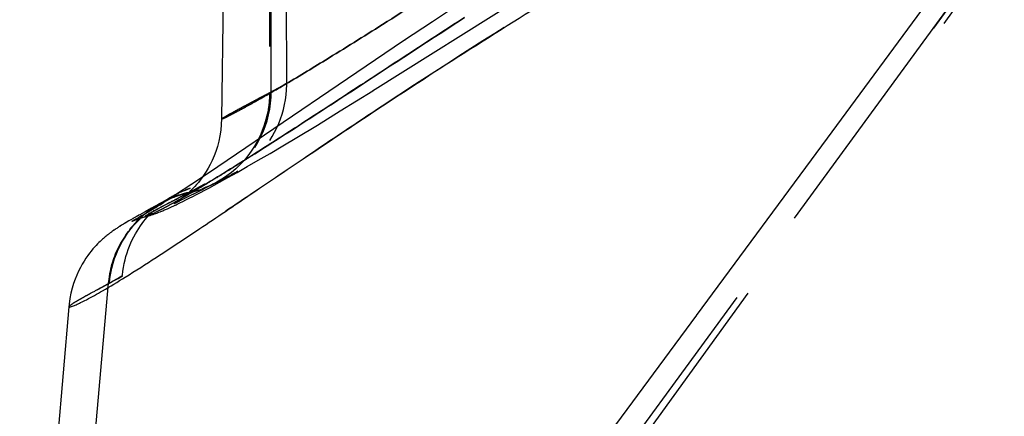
# Model space of a CAD drawing. Header units: millimetres. Extents: x 291 to 709, y 176 to 759.
# Tile 3 of 20: x 294 to 313, y 506 to 514. Entities that reach past the tile are written whole.
import ezdxf

# ---------------------------------------------------------------- set-up
doc = ezdxf.new("R2010")
doc.units = ezdxf.units.MM
doc.header["$LTSCALE"] = 65.185185
doc.linetypes.add('HIDDEN', pattern=[0.2, 0.1, -0.1])
doc.layers.add('KONST.EL_MIT_GEO', color=7, linetype='CONTINUOUS')

msp = doc.modelspace()

# ---------------------------------------------------------------- linework, layer by layer
at = {"layer": 'KONST.EL_MIT_GEO', "color": 8, "linetype": 'HIDDEN'}
for p, q in [((299.299, 512.541), (299.264, 519.95)), ((298.966, 519.781), (298.962, 512.358)), ((298.994, 512.374), (298.994, 519.796)), ((313.066, 515.17), (296.55, 492.575)), ((296.569, 492.567), (313.085, 515.179)), ((296.839, 492.61), (313.273, 515.267)), ((312.497, 515.048), (309.862, 511.469)), ((300.975, 512.395), (304.738, 514.76)), ((301.607, 513.388), (301.584, 513.372)), ((298.962, 512.358), (299.299, 512.541)), ((299.299, 512.541), (298.962, 512.358)), ((299.299, 512.541), (298.962, 512.359)), ((298.85, 512.301), (298.734, 512.239)), ((298.887, 512.32), (298.85, 512.301)), ((298.962, 512.359), (298.887, 512.32)), ((298.961, 512.29), (298.954, 512.176)), ((298.962, 512.358), (298.961, 512.275)), ((298.962, 512.358), (298.994, 512.374)), ((298.994, 512.374), (298.962, 512.358)), ((300.345, 512.004), (300.979, 512.397)), ((299.897, 511.729), (300.345, 512.004)), ((299.496, 511.487), (299.897, 511.729)), ((298.781, 511.526), (298.741, 511.444)), ((299.223, 511.324), (299.496, 511.487)), ((309.862, 511.469), (307.305, 508.006)), ((298.695, 511.36), (298.647, 511.281)), ((298.74, 511.442), (298.695, 511.36)), ((298.972, 511.175), (299.223, 511.324)), ((298.676, 511.168), (298.705, 511.187)), ((298.74, 511.039), (298.972, 511.175)), ((298.33, 510.803), (298.527, 510.916)), ((298.527, 510.916), (298.74, 511.039)), ((297.71, 510.748), (297.69, 510.734)), ((297.95, 510.619), (298.171, 510.732)), ((297.984, 510.61), (298.149, 510.702)), ((297.986, 510.638), (298.088, 510.687)), ((298.129, 510.708), (298.171, 510.73)), ((298.149, 510.702), (298.33, 510.803)), ((298.162, 510.728), (298.207, 510.751)), ((298.171, 510.73), (298.206, 510.748)), ((298.201, 510.746), (298.227, 510.76)), ((298.201, 510.748), (298.221, 510.757)), ((298.207, 510.751), (298.222, 510.758)), ((298.283, 510.791), (298.222, 510.758)), ((298.248, 510.771), (298.263, 510.78)), ((298.263, 510.78), (298.277, 510.787)), ((298.277, 510.787), (298.302, 510.801)), ((298.323, 510.814), (298.279, 510.789)), ((298.298, 510.799), (298.332, 510.819)), ((298.336, 510.822), (298.318, 510.811)), ((298.342, 510.825), (298.323, 510.814)), ((297.377, 510.402), (297.688, 510.57)), ((297.571, 510.507), (297.381, 510.403)), ((297.679, 510.566), (297.571, 510.507)), ((297.72, 510.511), (297.636, 510.476)), ((297.674, 510.481), (297.924, 510.604)), ((297.719, 510.51), (297.676, 510.494)), ((297.696, 510.455), (297.786, 510.503)), ((297.786, 510.503), (297.882, 510.555)), ((297.801, 510.544), (297.791, 510.54)), ((297.81, 510.548), (297.801, 510.544)), ((297.862, 510.573), (297.95, 510.619)), ((297.882, 510.555), (297.984, 510.61)), ((297.932, 510.61), (297.893, 510.589)), ((297.893, 510.589), (297.897, 510.591)), ((297.906, 510.596), (297.908, 510.597)), ((297.907, 510.597), (297.908, 510.598)), ((297.914, 510.599), (298.035, 510.66)), ((297.932, 510.61), (297.944, 510.617)), ((297.062, 510.331), (296.933, 510.249)), ((296.999, 510.292), (297.007, 510.297)), ((297.006, 510.297), (297.012, 510.301)), ((297.011, 510.3), (297.013, 510.301)), ((297.015, 510.303), (297.016, 510.303)), ((297.253, 510.272), (297.33, 510.311)), ((297.294, 510.33), (297.275, 510.315)), ((297.327, 510.264), (297.391, 510.296)), ((297.33, 510.311), (297.478, 510.384)), ((297.381, 510.403), (297.409, 510.418)), ((297.409, 510.418), (297.382, 510.404)), ((297.411, 510.433), (297.383, 510.407)), ((297.391, 510.296), (297.46, 510.331)), ((297.441, 510.462), (297.412, 510.434)), ((297.46, 510.331), (297.533, 510.369)), ((297.468, 510.379), (297.652, 510.47)), ((297.533, 510.369), (297.612, 510.41)), ((297.612, 510.41), (297.696, 510.455)), ((297.652, 510.47), (297.674, 510.481)), ((296.655, 510.101), (296.532, 510.033)), ((296.675, 510.101), (296.63, 510.07)), ((296.763, 510.132), (296.731, 510.112)), ((296.752, 510.15), (296.758, 510.154)), ((296.772, 510.163), (296.824, 510.194)), ((296.775, 510.164), (296.789, 510.173)), ((296.826, 510.171), (296.812, 510.162)), ((296.817, 510.189), (296.817, 510.189)), ((296.836, 510.2), (296.841, 510.203)), ((296.845, 510.205), (296.851, 510.208)), ((296.853, 510.209), (296.861, 510.214)), ((296.861, 510.214), (296.872, 510.22)), ((296.872, 510.22), (296.882, 510.224)), ((296.882, 510.224), (296.894, 510.231)), ((296.89, 510.23), (296.882, 510.226)), ((296.898, 510.234), (296.89, 510.23)), ((296.894, 510.231), (296.909, 510.238)), ((296.894, 510.105), (296.908, 510.113)), ((296.909, 510.24), (296.898, 510.234)), ((296.967, 510.092), (297.005, 510.11)), ((296.973, 510.276), (296.982, 510.282)), ((296.975, 510.269), (297.01, 510.288)), ((297.005, 510.109), (297.045, 510.128)), ((297.045, 510.128), (297.089, 510.148)), ((297.089, 510.148), (297.135, 510.17)), ((297.092, 510.187), (297.091, 510.187)), ((297.091, 510.187), (297.092, 510.187)), ((297.093, 510.188), (297.092, 510.188)), ((297.093, 510.188), (297.094, 510.188)), ((297.096, 510.19), (297.095, 510.189)), ((297.096, 510.19), (297.102, 510.193)), ((297.1, 510.192), (297.098, 510.191)), ((297.1, 510.192), (297.107, 510.195)), ((297.105, 510.195), (297.102, 510.194)), ((297.105, 510.195), (297.102, 510.193)), ((297.107, 510.196), (297.115, 510.2)), ((297.111, 510.199), (297.108, 510.197)), ((297.115, 510.2), (297.13, 510.208)), ((297.129, 510.21), (297.12, 510.204)), ((297.135, 510.214), (297.129, 510.21)), ((297.13, 510.208), (297.148, 510.218)), ((297.135, 510.17), (297.159, 510.182)), ((297.148, 510.222), (297.141, 510.218)), ((297.143, 510.215), (297.17, 510.229)), ((297.17, 510.229), (297.208, 510.249)), ((297.203, 510.26), (297.172, 510.239)), ((297.181, 510.245), (297.172, 510.238)), ((297.202, 510.26), (297.191, 510.252)), ((297.202, 510.245), (297.253, 510.272)), ((297.211, 510.206), (297.267, 510.234)), ((297.267, 510.234), (297.327, 510.264)), ((296.524, 509.988), (296.491, 509.96)), ((296.518, 509.983), (296.499, 509.966)), ((296.536, 509.993), (296.532, 509.991)), ((296.581, 510.033), (296.548, 510.008)), ((296.593, 510.027), (296.578, 510.019)), ((296.613, 510.057), (296.581, 510.033)), ((296.632, 509.991), (296.66, 510.019)), ((296.265, 509.842), (296.264, 509.842)), ((296.265, 509.843), (296.267, 509.843)), ((296.267, 509.844), (296.266, 509.843)), ((296.272, 509.846), (296.269, 509.845)), ((296.269, 509.844), (296.271, 509.845)), ((296.277, 509.849), (296.274, 509.847)), ((296.284, 509.852), (296.281, 509.85)), ((296.301, 509.861), (296.297, 509.859)), ((296.317, 509.869), (296.312, 509.867)), ((296.335, 509.879), (296.33, 509.876)), ((296.342, 509.875), (296.352, 509.879)), ((296.356, 509.89), (296.35, 509.887)), ((296.364, 509.883), (296.376, 509.887)), ((296.39, 509.892), (296.404, 509.897)), ((295.807, 508.622), (296.085, 508.78)), ((296.085, 508.78), (295.808, 508.623)), ((296.001, 508.73), (296.085, 508.78)), ((295.81, 508.636), (294.75, 496.541)), ((294.776, 496.543), (295.834, 508.635)), ((295.591, 508.505), (295.717, 508.573)), ((295.717, 508.573), (295.81, 508.623)), ((295.811, 508.663), (295.807, 508.622)), ((295.831, 508.636), (295.807, 508.622)), ((295.81, 508.623), (295.833, 508.636)), ((295.833, 508.636), (295.928, 508.688)), ((295.834, 508.637), (295.834, 508.637)), ((295.928, 508.688), (296.001, 508.73)), ((307.308, 508.01), (304.951, 504.824))]:
    msp.add_line(p, q, dxfattribs=at)
at = {"layer": 'KONST.EL_MIT_GEO', "color": 7, "linetype": 'Continuous'}
for p, q in [((298.123, 519.31), (298.025, 511.847)), ((302.636, 514.069), (302.151, 513.749)), ((302.151, 513.749), (301.584, 513.372)), ((301.584, 513.372), (297.95, 510.908)), ((297.95, 510.908), (297.69, 510.734)), ((297.69, 510.734), (297.424, 510.557)), ((297.443, 510.57), (297.257, 510.448)), ((297.016, 510.303), (296.973, 510.278)), ((297.148, 510.377), (296.999, 510.281)), ((297.017, 510.304), (297.012, 510.3)), ((297.056, 510.329), (297.032, 510.315)), ((297.073, 510.339), (297.056, 510.329)), ((297.062, 510.331), (297.058, 510.33)), ((297.085, 510.345), (297.073, 510.339)), ((297.101, 510.354), (297.087, 510.347)), ((297.11, 510.359), (297.101, 510.354)), ((297.275, 510.459), (297.107, 510.35)), ((297.122, 510.366), (297.11, 510.359)), ((297.132, 510.371), (297.122, 510.366)), ((297.144, 510.377), (297.132, 510.371)), ((297.184, 510.302), (297.288, 510.355)), ((297.257, 510.432), (297.227, 510.419)), ((297.288, 510.355), (297.32, 510.372)), ((297.32, 510.372), (297.377, 510.402)), ((296.843, 510.204), (296.424, 509.973)), ((296.703, 510.127), (296.655, 510.101)), ((296.772, 510.163), (296.675, 510.101)), ((296.731, 510.112), (296.676, 510.078)), ((296.712, 510.126), (296.699, 510.117)), ((296.812, 510.162), (296.731, 510.112)), ((296.741, 510.144), (296.731, 510.138)), ((296.749, 510.149), (296.741, 510.144)), ((296.757, 510.154), (296.751, 510.151)), ((296.765, 510.159), (296.76, 510.156)), ((296.776, 510.166), (296.768, 510.161)), ((296.783, 510.17), (296.772, 510.163)), ((296.949, 510.267), (296.779, 510.167)), ((296.901, 510.218), (296.812, 510.162)), ((296.834, 510.199), (296.815, 510.188)), ((296.887, 510.228), (296.824, 510.194)), ((296.882, 510.226), (296.857, 510.212)), ((296.943, 510.26), (296.882, 510.226)), ((296.999, 510.281), (296.901, 510.218)), ((296.907, 510.242), (296.903, 510.24)), ((296.973, 510.278), (296.936, 510.256)), ((296.357, 509.936), (296.292, 509.899)), ((296.423, 509.973), (296.357, 509.936)), ((296.399, 509.915), (296.373, 509.9)), ((296.429, 509.931), (296.399, 509.915)), ((296.461, 509.95), (296.429, 509.931)), ((296.497, 509.97), (296.461, 509.95)), ((296.536, 509.993), (296.497, 509.97)), ((296.578, 510.019), (296.536, 509.993)), ((296.625, 510.047), (296.578, 510.019)), ((296.676, 510.078), (296.625, 510.047)), ((295.99, 509.718), (295.975, 509.708)), ((296.004, 509.728), (295.99, 509.718)), ((296.019, 509.737), (296.004, 509.728)), ((296.033, 509.746), (296.019, 509.737)), ((296.047, 509.755), (296.026, 509.742)), ((296.061, 509.764), (296.04, 509.751)), ((296.083, 509.777), (296.061, 509.764)), ((296.105, 509.79), (296.083, 509.777)), ((296.127, 509.804), (296.105, 509.79)), ((296.157, 509.821), (296.127, 509.804)), ((296.18, 509.835), (296.15, 509.817)), ((296.211, 509.853), (296.18, 509.835)), ((296.251, 509.876), (296.211, 509.853)), ((296.299, 509.903), (296.251, 509.876)), ((296.264, 509.842), (296.264, 509.842)), ((296.266, 509.843), (296.265, 509.842)), ((296.27, 509.845), (296.268, 509.844)), ((296.275, 509.847), (296.272, 509.846)), ((296.297, 509.859), (296.288, 509.854)), ((296.312, 509.867), (296.297, 509.859)), ((296.33, 509.876), (296.312, 509.867)), ((296.35, 509.887), (296.33, 509.876)), ((296.373, 509.9), (296.35, 509.887)), ((295.918, 509.67), (295.9, 509.658)), ((295.927, 509.676), (295.91, 509.664)), ((295.944, 509.688), (295.927, 509.676)), ((295.959, 509.698), (295.944, 509.688)), ((295.975, 509.708), (295.959, 509.698)), ((295.037, 508.171), (294.161, 497.891))]:
    msp.add_line(p, q, dxfattribs=at)
at = {"layer": 'KONST.EL_MIT_GEO', "color": 8, "linetype": 'HIDDEN'}
for points in [[(298.967, 511.428), (299.016, 511.507), (299.062, 511.588), (299.105, 511.672), (299.144, 511.759), (299.178, 511.848), (299.209, 511.939), (299.235, 512.032), (299.257, 512.127), (299.275, 512.223), (299.288, 512.32), (299.296, 512.418), (299.299, 512.517), (299.299, 512.541)], [(298.676, 511.292), (298.735, 511.389), (298.788, 511.49), (298.836, 511.594), (298.878, 511.702), (298.914, 511.812), (298.943, 511.925), (298.966, 512.04), (298.982, 512.156), (298.992, 512.274), (298.994, 512.374)], [(298.954, 512.176), (298.94, 512.062), (298.92, 511.95), (298.893, 511.838), (298.86, 511.729), (298.821, 511.621), (298.776, 511.516)], [(298.943, 512.079), (298.927, 511.983), (298.906, 511.888), (298.881, 511.794), (298.852, 511.703), (298.818, 511.613)], [(298.776, 511.516), (298.725, 511.413), (298.668, 511.314), (298.605, 511.218), (298.537, 511.126), (298.464, 511.038), (298.386, 510.954), (298.303, 510.875), (298.216, 510.801), (298.125, 510.732), (298.03, 510.668), (297.932, 510.61)], [(297.714, 510.506), (297.79, 510.538), (297.862, 510.573)], [(297.778, 510.534), (297.753, 510.524), (297.719, 510.51)], [(297.898, 510.592), (297.852, 510.569), (297.805, 510.547), (297.763, 510.528), (297.72, 510.511)], [(297.857, 510.571), (297.834, 510.56), (297.82, 510.553)], [(297.062, 510.331), (296.933, 510.248), (296.85, 510.187), (296.81, 510.156)], [(296.844, 510.205), (296.864, 510.215), (296.958, 510.262), (297.055, 510.304), (297.154, 510.341), (297.255, 510.372), (297.358, 510.399)], [(297.016, 510.288), (297.041, 510.298), (297.067, 510.309), (297.096, 510.32), (297.127, 510.331), (297.16, 510.343), (297.195, 510.354), (297.231, 510.365), (297.269, 510.376), (297.309, 510.387), (297.351, 510.397), (297.381, 510.403)], [(297.293, 510.39), (297.252, 510.378), (297.213, 510.366), (297.177, 510.354)], [(297.275, 510.315), (297.258, 510.302), (297.243, 510.29), (297.229, 510.279), (297.215, 510.269), (297.203, 510.26)], [(297.409, 510.418), (297.382, 510.412), (297.337, 510.401), (297.293, 510.39)], [(297.412, 510.434), (297.384, 510.408), (297.359, 510.385), (297.336, 510.365), (297.314, 510.346), (297.294, 510.33)], [(297.381, 510.403), (297.472, 510.425), (297.555, 510.449), (297.636, 510.476)], [(296.81, 510.186), (296.78, 510.168), (296.761, 510.156)], [(296.81, 510.156), (296.825, 510.167), (296.88, 510.21), (296.929, 510.245), (296.95, 510.26), (296.963, 510.269)], [(296.929, 510.25), (296.921, 510.246), (296.909, 510.24)], [(296.919, 510.243), (296.93, 510.249), (296.943, 510.255), (296.958, 510.262), (296.991, 510.28)], [(296.975, 510.272), (296.961, 510.266), (296.949, 510.26), (296.938, 510.255)], [(296.963, 510.269), (296.973, 510.276), (296.982, 510.282)], [(297.119, 510.204), (297.112, 510.199), (297.108, 510.197)], [(297.172, 510.239), (297.164, 510.233), (297.155, 510.227), (297.148, 510.223), (297.141, 510.218), (297.135, 510.214)], [(297.135, 510.17), (297.159, 510.181), (297.211, 510.206)], [(295.031, 496.568), (296.086, 508.791), (296.094, 508.868), (296.106, 508.944), (296.12, 509.018), (296.137, 509.091), (296.156, 509.161), (296.177, 509.23), (296.2, 509.297), (296.225, 509.362), (296.252, 509.425), (296.28, 509.486), (296.31, 509.545), (296.341, 509.601), (296.373, 509.655), (296.406, 509.707), (296.439, 509.756), (296.473, 509.802), (296.506, 509.846), (296.539, 509.887), (296.571, 509.924), (296.603, 509.959), (296.632, 509.991), (296.66, 510.019), (296.685, 510.044), (296.708, 510.066)], [(296.491, 509.96), (296.405, 509.881), (296.324, 509.797), (296.248, 509.708), (296.176, 509.615), (296.111, 509.518), (296.051, 509.416), (295.997, 509.312), (295.949, 509.204), (295.908, 509.094), (295.873, 508.982), (295.845, 508.868), (295.824, 508.752), (295.81, 508.636)], [(295.831, 508.636), (295.842, 508.729), (295.858, 508.83), (295.879, 508.929), (295.905, 509.025), (295.934, 509.118), (295.968, 509.208), (296.006, 509.295), (296.047, 509.379), (296.091, 509.46), (296.138, 509.537), (296.187, 509.611), (296.239, 509.682), (296.293, 509.748), (296.348, 509.811), (296.404, 509.871), (296.462, 509.926)], [(296.445, 509.919), (296.418, 509.894), (296.391, 509.867), (296.363, 509.839), (296.336, 509.81), (296.308, 509.78), (296.281, 509.749), (296.254, 509.717), (296.227, 509.683)], [(296.274, 509.847), (296.281, 509.85), (296.285, 509.852), (296.29, 509.854), (296.296, 509.856), (296.302, 509.859), (296.308, 509.861), (296.316, 509.864), (296.324, 509.868), (296.332, 509.871), (296.342, 509.875), (296.352, 509.879), (296.364, 509.883), (296.376, 509.887), (296.389, 509.892), (296.404, 509.897), (296.42, 509.903), (296.438, 509.908), (296.457, 509.915), (296.478, 509.921), (296.501, 509.928), (296.527, 509.935)], [(296.499, 509.966), (296.472, 509.943), (296.445, 509.919)], [(296.527, 509.935), (296.546, 509.94), (296.59, 509.952), (296.626, 509.962), (296.658, 509.972), (296.688, 509.982), (296.714, 509.991), (296.738, 509.999), (296.76, 510.008), (296.781, 510.015), (296.801, 510.023), (296.821, 510.031), (296.84, 510.038), (296.858, 510.046), (296.876, 510.053), (296.894, 510.061), (296.912, 510.068), (296.93, 510.076), (296.967, 510.092)], [(296.263, 509.842), (296.264, 509.842), (296.264, 509.842)], [(296.285, 509.852), (296.29, 509.854), (296.296, 509.856)], [(296.308, 509.861), (296.316, 509.864), (296.324, 509.868), (296.332, 509.871)], [(296.201, 509.649), (296.175, 509.613), (296.149, 509.576), (296.124, 509.539), (296.099, 509.5), (296.075, 509.46), (296.052, 509.419), (296.029, 509.377), (296.007, 509.335), (295.986, 509.291), (295.966, 509.247), (295.947, 509.202), (295.929, 509.156), (295.912, 509.109), (295.897, 509.062)], [(295.882, 509.014), (295.868, 508.966), (295.856, 508.916), (295.844, 508.867), (295.834, 508.817), (295.825, 508.766), (295.818, 508.715)], [(295.808, 508.623), (295.81, 508.624), (295.819, 508.629), (295.83, 508.634), (295.834, 508.637)]]:
    msp.add_lwpolyline(points, dxfattribs=at)
at = {"layer": 'KONST.EL_MIT_GEO', "color": 7, "linetype": 'Continuous'}
for points in [[(298.025, 511.847), (298.02, 511.739), (298.01, 511.626), (297.993, 511.517), (297.971, 511.412), (297.944, 511.31), (297.913, 511.214), (297.879, 511.123), (297.842, 511.038), (297.803, 510.959), (297.764, 510.886), (297.724, 510.82), (297.685, 510.759)], [(297.685, 510.759), (297.646, 510.703), (297.609, 510.653), (297.572, 510.607), (297.537, 510.565), (297.503, 510.527), (297.47, 510.493), (297.44, 510.461)], [(297.062, 510.331), (297.231, 510.42), (297.35, 510.471), (297.413, 510.495)], [(297.413, 510.495), (297.396, 510.489), (297.321, 510.46)], [(297.058, 510.33), (297.037, 510.318), (296.945, 510.265)], [(297.177, 510.354), (297.143, 510.342), (297.112, 510.33), (297.083, 510.319), (297.056, 510.308), (297.032, 510.298), (297.013, 510.29)], [(297.168, 510.39), (297.159, 510.385), (297.15, 510.381)], [(297.227, 510.419), (297.208, 510.41), (297.192, 510.402), (297.179, 510.395), (297.169, 510.39)], [(296.699, 510.117), (296.691, 510.112), (296.682, 510.106), (296.671, 510.099), (296.66, 510.091), (296.646, 510.081), (296.63, 510.07), (296.613, 510.057), (296.593, 510.043), (296.572, 510.026), (296.548, 510.008), (296.524, 509.988), (296.518, 509.983)], [(296.288, 509.854), (296.281, 509.851), (296.278, 509.849)], [(295.9, 509.658), (295.891, 509.651), (295.881, 509.644), (295.871, 509.636), (295.86, 509.628), (295.849, 509.62), (295.837, 509.611), (295.825, 509.602), (295.812, 509.592), (295.798, 509.581), (295.784, 509.57), (295.769, 509.557), (295.752, 509.544), (295.735, 509.529), (295.716, 509.513), (295.696, 509.495), (295.675, 509.475), (295.652, 509.453), (295.627, 509.429), (295.6, 509.403), (295.572, 509.373), (295.542, 509.341), (295.511, 509.305), (295.478, 509.265), (295.444, 509.222), (295.409, 509.175), (295.373, 509.123), (295.336, 509.067), (295.3, 509.006), (295.264, 508.941), (295.228, 508.87), (295.193, 508.795), (295.161, 508.714)], [(295.161, 508.714), (295.13, 508.628), (295.102, 508.536), (295.078, 508.439)], [(295.078, 508.438), (295.058, 508.335), (295.042, 508.224), (295.037, 508.171)]]:
    msp.add_lwpolyline(points, dxfattribs=at)
at = {"layer": 'KONST.EL_MIT_GEO', "color": 8, "linetype": 'HIDDEN'}
for centre, radius, start, end in [((262.169, 568.808), 68.228, 302.1288, 302.34831), ((271.252, 554.314), 51.123, 301.6388, 302.1472), ((278.131, 543.137), 37.999, 301.1627, 301.6482), ((284.749, 532.145), 25.169, 300.149, 301.2204), ((289.232, 524.395), 16.215, 299.2813, 299.735), ((288.075, 526.423), 18.55, 299.7304, 299.9769), ((287.318, 527.736), 20.066, 299.9757, 300.1289), ((293.22, 517.087), 7.89, 297.1429, 297.7479), ((292.279, 518.874), 9.909, 297.8526, 298.5411), ((290.959, 521.306), 12.676, 298.5314, 299.3005)]:
    msp.add_arc(centre, radius, start, end, dxfattribs=at)
at = {"layer": 'KONST.EL_MIT_GEO', "color": 7, "linetype": 'Continuous'}
for points, knots in [([(295.037, 508.171), (295.037, 508.168), (295.052, 508.164), (295.074, 508.174), (295.122, 508.188), (295.187, 508.217), (295.277, 508.259), (295.451, 508.347), (295.744, 508.511), (296.198, 508.786), (296.81, 509.179), (297.607, 509.708), (298.616, 510.387), (299.855, 511.227), (302.001, 512.661), (305.309, 514.764), (310.018, 517.454), (315.49, 520.424), (321.504, 523.649), (327.86, 527.157), (334.474, 530.852), (341.318, 534.603), (348.368, 538.311), (358.06, 543.119), (370.527, 548.75), (385.904, 554.789), (401.649, 560.064), (417.669, 564.562), (433.887, 568.327), (450.258, 571.391), (472.246, 574.435), (488.906, 575.444), (500, 575.444)], [0, 0, 0, 0, 0.000039, 0.000155, 0.000369, 0.000694, 0.001143, 0.001728, 0.003368, 0.005741, 0.009011, 0.013338, 0.018862, 0.025687, 0.033869, 0.054262, 0.079429, 0.108216, 0.139647, 0.173005, 0.207776, 0.243552, 0.280031, 0.317006, 0.391916, 0.467542, 0.543478, 0.619538, 0.695638, 0.771746, 0.847852, 1, 1, 1, 1]), ([(304.391, 515.751), (303.796, 515.371), (302.724, 514.682), (301.282, 513.76), (300.156, 513.057), (299.401, 512.6), (298.93, 512.326), (298.666, 512.176), (298.457, 512.061), (298.292, 511.973), (298.178, 511.915), (298.089, 511.869), (298.058, 511.86), (298.025, 511.843), (298.025, 511.847)], [0, 0, 0, 0, 0.283576, 0.511508, 0.687188, 0.816536, 0.865905, 0.906146, 0.938041, 0.962391, 0.980016, 0.991687, 0.998114, 1, 1, 1, 1]), ([(296.778, 510.088), (296.809, 510.105), (296.944, 510.177), (297.08, 510.248), (297.184, 510.302)], [0, 0, 0, 0, 0.235422, 1, 1, 1, 1])]:
    msp.add_open_spline(points, degree=3, knots=knots, dxfattribs=at)
at = {"layer": 'KONST.EL_MIT_GEO', "color": 8, "linetype": 'HIDDEN'}
for points, knots in [([(500, 574.92), (488.907, 574.92), (472.251, 574.052), (450.234, 571.24), (433.841, 568.316), (417.616, 564.593), (401.606, 560.072), (385.875, 554.768), (370.503, 548.727), (358.038, 543.102), (348.347, 538.299), (341.298, 534.593), (334.456, 530.844), (327.844, 527.149), (321.491, 523.642), (315.479, 520.418), (310.01, 517.449), (305.303, 514.761), (301.997, 512.659), (299.853, 511.225), (298.614, 510.386), (297.606, 509.707), (296.809, 509.178), (296.197, 508.786), (295.744, 508.51), (295.451, 508.347), (295.277, 508.259), (295.187, 508.217), (295.122, 508.188), (295.074, 508.174), (295.052, 508.164), (295.037, 508.168), (295.037, 508.171)], [0, 0, 0, 0, 0.152168, 0.228277, 0.304386, 0.380488, 0.456551, 0.532491, 0.60812, 0.68303, 0.720004, 0.756481, 0.792256, 0.827026, 0.860383, 0.891811, 0.920593, 0.945755, 0.966142, 0.974321, 0.981144, 0.986666, 0.990991, 0.99426, 0.996633, 0.998272, 0.998857, 0.999306, 0.999631, 0.999845, 0.999961, 1, 1, 1, 1]), ([(500, 559.118), (489.788, 559.118), (469.25, 558.031), (443.817, 554.089), (423.669, 549.419), (408.666, 545.185), (393.756, 540.264), (378.932, 534.706), (366.665, 529.625), (356.894, 525.351), (349.578, 522.067), (342.282, 518.728), (335.036, 515.369), (329.049, 512.597), (324.329, 510.451), (319.799, 508.416), (315.402, 506.442), (311.185, 504.484), (308.248, 503.075), (305.526, 501.712), (303.092, 500.429), (300.99, 499.301), (299.24, 498.376), (297.823, 497.668), (296.513, 497.078), (295.508, 496.709), (294.754, 496.546), (294.431, 496.498), (294.221, 496.482), (294.115, 496.48), (294.078, 496.483)], [0, 0, 0, 0, 0.140945, 0.283299, 0.354621, 0.426312, 0.498377, 0.571273, 0.644775, 0.681601, 0.718475, 0.755458, 0.792348, 0.828712, 0.846517, 0.863917, 0.897253, 0.913039, 0.928085, 0.942219, 0.95505, 0.966061, 0.975152, 0.982375, 0.987908, 0.994984, 0.997091, 0.998548, 0.999487, 1, 1, 1, 1]), ([(294.078, 496.483), (294.115, 496.48), (294.221, 496.482), (294.431, 496.498), (294.754, 496.546), (295.508, 496.709), (296.513, 497.078), (297.823, 497.668), (299.24, 498.376), (300.99, 499.301), (303.093, 500.429), (305.527, 501.712), (308.249, 503.075), (311.186, 504.484), (315.403, 506.442), (319.8, 508.416), (324.33, 510.451), (329.05, 512.598), (335.037, 515.37), (342.283, 518.728), (349.579, 522.067), (356.895, 525.352), (366.666, 529.626), (378.932, 534.707), (393.757, 540.264), (408.666, 545.185), (423.669, 549.419), (443.817, 554.089), (469.25, 558.029), (489.789, 559.116), (500, 559.116)], [0, 0, 0, 0, 0.000514, 0.001452, 0.00291, 0.005016, 0.012092, 0.017627, 0.024851, 0.033942, 0.044953, 0.057785, 0.071918, 0.086965, 0.10275, 0.136087, 0.153487, 0.171293, 0.207656, 0.244546, 0.281529, 0.318403, 0.355229, 0.428731, 0.501626, 0.573691, 0.645382, 0.716704, 0.859056, 1, 1, 1, 1]), ([(500, 555.498), (489.711, 555.498), (469.017, 554.377), (443.408, 550.315), (423.144, 545.504), (408.08, 541.147), (393.126, 536.078), (378.273, 530.352), (365.985, 525.119), (356.188, 520.721), (348.832, 517.338), (341.483, 513.898), (334.178, 510.449), (326.994, 507.097), (320.04, 503.938), (313.535, 500.922), (308.542, 498.455), (305.038, 496.58), (302.881, 495.409), (301.092, 494.454), (299.648, 493.729), (298.515, 493.217), (297.648, 492.884), (297, 492.689), (296.531, 492.584), (296.235, 492.537), (296.063, 492.518), (295.974, 492.511), (295.912, 492.507), (295.865, 492.51), (295.848, 492.508), (295.833, 492.514), (295.835, 492.516)], [0, 0, 0, 0, 0.143009, 0.287446, 0.35977, 0.43239, 0.505332, 0.579169, 0.653603, 0.690937, 0.728433, 0.766142, 0.803725, 0.840719, 0.876335, 0.909891, 0.940373, 0.953725, 0.965126, 0.974495, 0.98191, 0.987574, 0.991772, 0.994812, 0.996966, 0.998447, 0.998976, 0.999381, 0.999674, 0.999868, 0.999971, 1, 1, 1, 1]), ([(296.877, 492.665), (297.315, 492.773), (298.07, 493.033), (299.21, 493.525), (300.428, 494.115), (301.93, 494.898), (303.74, 495.875), (305.866, 497.027), (309.212, 498.792), (313.889, 501.085), (319.918, 503.881), (326.332, 506.796), (332.955, 509.874), (339.692, 513.053), (346.477, 516.24), (353.273, 519.387), (362.318, 523.494), (373.653, 528.43), (387.346, 533.911), (401.116, 538.859), (414.972, 543.217), (428.939, 546.956), (447.716, 551.069), (471.397, 554.538), (490.502, 555.491), (500, 555.491)], [0, 0, 0, 0, 0.0063, 0.011111, 0.017346, 0.025195, 0.034772, 0.046079, 0.058964, 0.087614, 0.118817, 0.151793, 0.186017, 0.220828, 0.255843, 0.290728, 0.325428, 0.394602, 0.463392, 0.531399, 0.598929, 0.666217, 0.733296, 0.867334, 1, 1, 1, 1]), ([(298.025, 511.847), (298.025, 511.843), (298.058, 511.86), (298.089, 511.869), (298.178, 511.915), (298.292, 511.973), (298.457, 512.061), (298.666, 512.176), (298.93, 512.326), (299.401, 512.6), (300.156, 513.057), (301.282, 513.76), (302.724, 514.682), (303.796, 515.371), (304.391, 515.751)], [0, 0, 0, 0, 0.001886, 0.008314, 0.019982, 0.037608, 0.061957, 0.093851, 0.134093, 0.183465, 0.312817, 0.488496, 0.716424, 1, 1, 1, 1]), ([(302.773, 513.829), (302.209, 513.464), (301.192, 512.799), (299.821, 511.902), (298.743, 511.208), (297.926, 510.697), (297.334, 510.346), (296.932, 510.121), (296.688, 510.002), (296.576, 509.947), (296.539, 509.938)], [0, 0, 0, 0, 0.274011, 0.495817, 0.668469, 0.797309, 0.8888, 0.949344, 0.984722, 1, 1, 1, 1]), ([(298.705, 511.187), (299.274, 511.548), (300.629, 512.429), (301.981, 513.317), (302.773, 513.829)], [0, 0, 0, 0, 0.416611, 1, 1, 1, 1]), ([(298.025, 511.847), (298.025, 511.85), (298.034, 511.855), (298.047, 511.866), (298.073, 511.881), (298.12, 511.909), (298.196, 511.951), (298.302, 512.009), (298.423, 512.075), (298.554, 512.144), (298.687, 512.214), (298.816, 512.283), (298.935, 512.345), (299.038, 512.399), (299.123, 512.445), (299.189, 512.48), (299.236, 512.507), (299.272, 512.524), (299.286, 512.537), (299.299, 512.539), (299.299, 512.541)], [0, 0, 0, 0, 0.005382, 0.018314, 0.038186, 0.064301, 0.132474, 0.217458, 0.314177, 0.417678, 0.52305, 0.625349, 0.719559, 0.800645, 0.866359, 0.917519, 0.955324, 0.980893, 0.995375, 1, 1, 1, 1]), ([(297.382, 510.404), (297.385, 510.404), (297.397, 510.414), (297.427, 510.428), (297.475, 510.456), (297.534, 510.487), (297.595, 510.521), (297.64, 510.545), (297.67, 510.561), (297.68, 510.566), (297.691, 510.571), (297.66, 510.553), (297.627, 510.535), (297.542, 510.488), (297.455, 510.442), (297.371, 510.399), (297.314, 510.369), (297.288, 510.355)], [0, 0, 0, 0, 0.012165, 0.054697, 0.12717, 0.216334, 0.307141, 0.383339, 0.41074, 0.428249, 0.43388, 0.442146, 0.50803, 0.651962, 0.757423, 0.887148, 1, 1, 1, 1]), ([(297.288, 510.355), (297.24, 510.331), (297.113, 510.265), (296.889, 510.147), (296.77, 510.087), (296.48, 509.922), (296.539, 509.938)], [0, 0, 0, 0, 0.190147, 0.506954, 0.786482, 1, 1, 1, 1]), ([(296.539, 509.938), (296.536, 509.937), (296.524, 509.934), (296.535, 509.949), (296.551, 509.957), (296.579, 509.977), (296.616, 509.999), (296.684, 510.038), (296.739, 510.067), (296.778, 510.088)], [0, 0, 0, 0, 0.037743, 0.060831, 0.128627, 0.238498, 0.38553, 0.564691, 1, 1, 1, 1]), ([(296.539, 509.938), (296.57, 509.946), (296.664, 509.99), (296.756, 510.034), (296.82, 510.067)], [0, 0, 0, 0, 0.309299, 1, 1, 1, 1]), ([(296.085, 508.78), (296.085, 508.779), (296.075, 508.776), (296.062, 508.765), (296.033, 508.749), (295.994, 508.725), (295.939, 508.695), (295.837, 508.637), (295.678, 508.552), (295.506, 508.459), (295.363, 508.381), (295.263, 508.325), (295.177, 508.274), (295.106, 508.231), (295.065, 508.199), (295.038, 508.18), (295.037, 508.171)], [0, 0, 0, 0, 0.004887, 0.019601, 0.045353, 0.083258, 0.134366, 0.199732, 0.373617, 0.579299, 0.681643, 0.777304, 0.861671, 0.930136, 0.977769, 1, 1, 1, 1])]:
    msp.add_open_spline(points, degree=3, knots=knots, dxfattribs=at)

doc.saveas('drawing.dxf')
